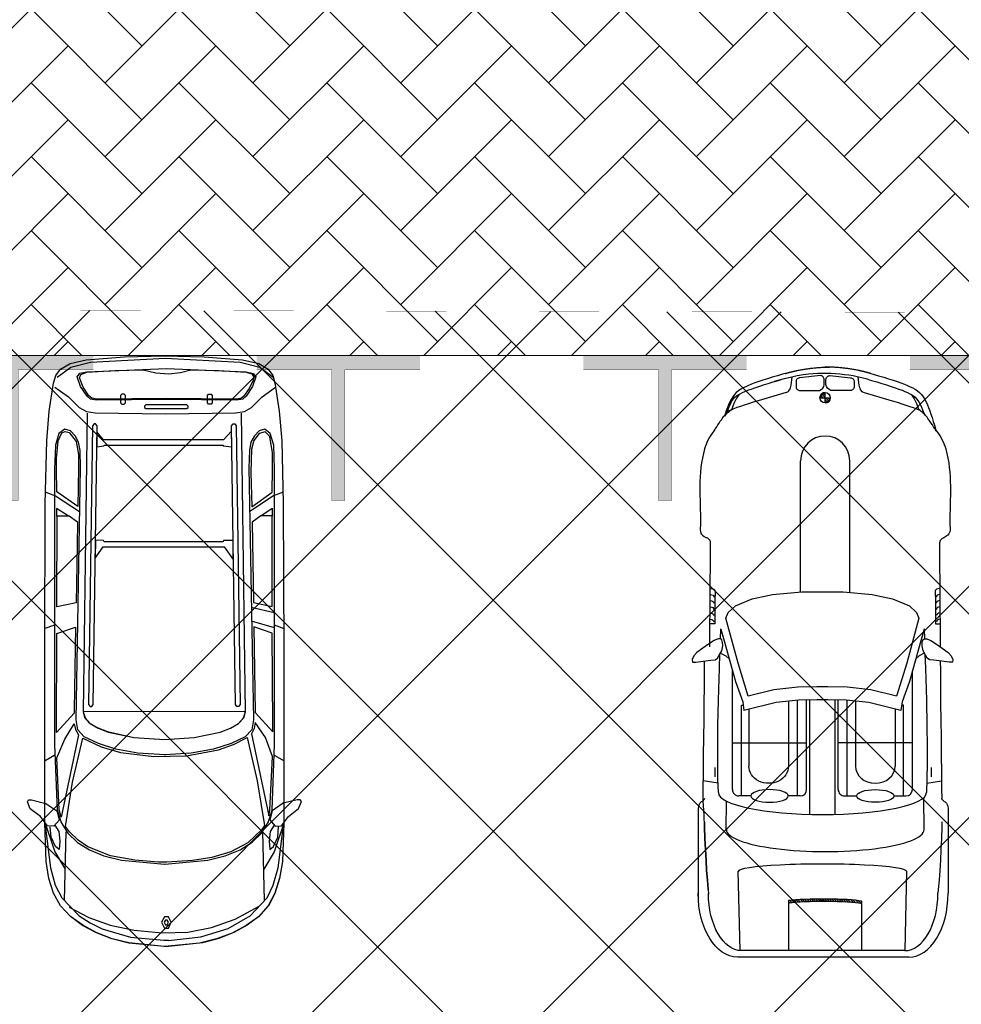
# Model space of a CAD drawing. Header units: millimetres. Extents: x 747415 to 1601423, y -236173 to 551995.
# Tile 224 of 256: x 975720 to 982927, y 138331 to 145864. Entities that reach past the tile are written whole.
import ezdxf

# ---------------------------------------------------------------- set-up
doc = ezdxf.new("R2010")
doc.units = ezdxf.units.MM
doc.header["$LTSCALE"] = 100
doc.header["$MEASUREMENT"] = 0
doc.linetypes.add('DASHED2', pattern=[9.525, 6.35, -3.175])
doc.layers.get('0').update_dxf_attribs({"linetype": 'CONTINUOUS', "lineweight": 0})
for name, color, linetype in [('T--A9041_VERHARDING_Parkeren', 9, 'CONTINUOUS'), ('T--L9041_VERHARDING_Wegen', 7, 'CONTINUOUS'), ('T--L9082_INRICHTING_SPECIFIEK_Auto', 8, 'CONTINUOUS')]:
    doc.layers.add(name, color=color, linetype=linetype)
for name, color, linetype, lineweight in [('T--A9041_VERHARDING_Wegen', 21, 'CONTINUOUS', 0), ('T--A9042_BEPLANTING', 90, 'CONTINUOUS', 0), ('T--L9067_BEHEERVOORZIENING_Belijning', 7, 'DASHED2', 0)]:
    doc.layers.add(name, color=color, linetype=linetype, lineweight=lineweight)
doc.layers.add('T--A9072_BELIJNING', color=7, linetype='CONTINUOUS', lineweight=0, true_color=0xffffff)

# ---------------------------------------------------------------- blocks, each defined once
blk = doc.blocks.new('*X133')
at = {"color": 0}
for p, q in [((61393.2, 31730.1), (61414.7, 31751.6)), ((61395.5, 31750), (61417.7, 31772.2)), ((61398.4, 31770.6), (61403.9, 31776.1)), ((61387.5, 31653.6), (61407.7, 31673.8)), ((61388.6, 31672.4), (61409, 31692.8)), ((61389.9, 31691.4), (61410.5, 31712.1)), ((61391.4, 31710.6), (61412.4, 31731.6)), ((61384, 31561.8), (61403.6, 31581.3)), ((61384.5, 31580), (61404.1, 31599.6)), ((61385.1, 31598.2), (61404.8, 31617.9)), ((61385.7, 31616.5), (61405.6, 31636.4)), ((61386.5, 31635), (61406.6, 31655.1)), ((61383.2, 31508), (61402.5, 31527.2)), ((61383.2, 31490.2), (61402.3, 31509.3)), ((61383.4, 31525.8), (61402.7, 31545.1)), ((61383.7, 31543.8), (61403.1, 31563.2)), ((61383.1, 31472.5), (61402.2, 31491.6)), ((61383.2, 31454.9), (61402.2, 31473.9)), ((61383.4, 31437.4), (61402.2, 31456.3)), ((61383.6, 31420), (61402.4, 31438.7)), ((61384, 31402.6), (61402.6, 31421.3)), ((61384.4, 31385.4), (61402.9, 31403.9)), ((61384.9, 31368.2), (61403.3, 31386.7)), ((61385.5, 31351.1), (61403.8, 31369.5)), ((61386.1, 31334.1), (61404.4, 31352.4)), ((61386.9, 31317.2), (61405.1, 31335.4)), ((61387.8, 31300.5), (61405.9, 31318.5)), ((61388.9, 31283.8), (61406.8, 31301.7)), ((61390, 31267.3), (61407.8, 31285.1)), ((61391.4, 31250.9), (61409, 31268.5)), ((61392.9, 31234.8), (61410.3, 31252.2)), ((61394.6, 31218.8), (61411.8, 31236)), ((61402.5, 31209), (61413.5, 31220))]:
    blk.add_line(p, q, dxfattribs=at)
blk = doc.blocks.new('*X134')
at = {"color": 0}
for p, q in [((58020.1, 31490.3), (58022.3, 31492.6)), ((58023.2, 31478), (58037.7, 31492.6)), ((58029.3, 31468.8), (58053.1, 31492.6)), ((58037.9, 31462), (58055.1, 31479.2)), ((58055.1, 31525.3), (58057.3, 31527.5)), ((58055.1, 31509.9), (58069.6, 31524.4)), ((58055.1, 31494.5), (58078.8, 31518.3)), ((58068.5, 31492.6), (58085.6, 31509.7)), ((58083.8, 31492.6), (58089.6, 31498.3)), ((58049.3, 31458), (58055.1, 31463.8))]:
    blk.add_line(p, q, dxfattribs=at)
blk = doc.blocks.new('auto108')
for p, q in [((3189.1, 2033.5), (3316.2, 2034.6)), ((3316.2, 2034.6), (3389.2, 2035.4)), ((3470.9, 2084.5), (4114.4, 2084.5)), ((3567.1, 2037.4), (3607.1, 2036.5)), ((3607.1, 2036.5), (3695.6, 2033.5)), ((1429.3, 2018.4), (1445.7, 2018.7)), ((1451.7, 2018.6), (1493.7, 2019.3)), ((1493.7, 2019.3), (1849.6, 2020.6)), ((1804.5, 1985.7), (1883.8, 1986.8)), ((1849.6, 2020.6), (1953.7, 2021.7)), ((1883.8, 1986.8), (1987.9, 1987.8)), ((1953.7, 2021.7), (2061.6, 2022.6)), ((1987.9, 1987.8), (2052.3, 1988.4)), ((2052.3, 1988.4), (2052.3, 2022.5)), ((2061.6, 2022.6), (2173.3, 2023.4)), ((2173.3, 2023.4), (2229.7, 2023.8)), ((2338, 2024.5), (2408.2, 2025)), ((2408.2, 2025), (2531.6, 2026)), ((2531.6, 2026), (2659.2, 2027.2)), ((2659.2, 2027.2), (2790.6, 2028.7)), ((2790.6, 2028.7), (2924.1, 2030.4)), ((2924.1, 2030.4), (3057.7, 2032)), ((3057.7, 2032), (3189.1, 2033.5)), ((3695.6, 2033.5), (3780.5, 2029.8)), ((3780.5, 2029.8), (3862.4, 2025.5)), ((3862.4, 2025.5), (3940.9, 2020.5)), ((3940.9, 2020.5), (4015.3, 2015.2)), ((4015.3, 2015.2), (4084.8, 2009.5)), ((4084.8, 2009.5), (4114.4, 2006.7)), ((396.5, 1880.6), (417.2, 1889)), ((417.2, 1889), (447, 1899.9)), ((2286.7, 1907.5), (2392.5, 1911.2)), ((2392.5, 1911.2), (2636.3, 1918.2)), ((2636.3, 1918.2), (2833.2, 1922.3)), ((2833.2, 1922.3), (2992.9, 1923.9)), ((2992.9, 1923.9), (3125.2, 1923.6)), ((3125.2, 1923.6), (3239.8, 1921.8)), ((3239.8, 1921.8), (3344.7, 1919)), ((3628.5, 1900.1), (3383.2, 1897.9)), ((301.2, 1806.9), (310.3, 1820.4)), ((310.3, 1820.4), (320.5, 1832.5)), ((320.5, 1832.5), (332.1, 1843.4)), ((332.1, 1843.4), (345.4, 1853.5)), ((345.4, 1853.5), (360.6, 1863)), ((360.6, 1863), (377.6, 1872)), ((377.6, 1872), (396.5, 1880.6)), ((390.1, 1791.2), (399.6, 1817.8)), ((399.6, 1817.8), (408.5, 1841.4)), ((408.5, 1841.4), (416.7, 1862)), ((3320.8, 1811), (2412.2, 1811)), ((2965.1, 1811), (2965.1, 1243.3)), ((266.7, 1731.9), (275.8, 1754.4)), ((275.8, 1754.4), (284.3, 1774.3)), ((284.3, 1774.3), (292.6, 1791.6)), ((292.6, 1791.6), (301.2, 1806.9)), ((369.5, 1729.3), (380.1, 1761.7)), ((380.1, 1761.7), (390.1, 1791.2)), ((3370, 1742), (2674.9, 1742)), ((2674.9, 1742), (2674.9, 1728.8)), ((3370, 1669.9), (3370, 1761.7)), ((4553.8, 1752.3), (4553.8, 504)), ((4603, 1784.2), (4603, 472.1)), ((236.6, 1647.5), (247.1, 1678.4)), ((247.1, 1678.4), (257.2, 1706.5)), ((257.2, 1706.5), (266.7, 1731.9)), ((347.3, 1655.9), (358.6, 1694)), ((358.6, 1694), (369.5, 1729.3)), ((2705, 1679), (3142.4, 1679)), ((214.4, 1577.3), (225.6, 1613.7)), ((225.6, 1613.7), (236.6, 1647.5)), ((284.1, 1441.8), (347.3, 1655.9)), ((191.3, 1498.2), (202.8, 1538.3)), ((202.8, 1538.3), (214.4, 1577.3)), ((185.9, 1479.2), (191.3, 1498.2)), ((2644.6, 1375.3), (3142.4, 1375.3)), ((3370, 1292.5), (3370, 1384.4)), ((4174.9, 1422.6), (4193.6, 1422.6)), ((4193.6, 1422.6), (4553.8, 1422.6)), ((1814.2, 1331.9), (805.3, 1331.9)), ((3370, 1312.2), (2637.7, 1312.2)), ((3511.7, 1219.1), (2635.4, 1219.1)), ((3320.8, 1243.3), (2635.8, 1243.3)), ((324, 1143.3), (284.4, 1143.3)), ((324, 1143.3), (324, 1182.9)), ((363.7, 1143.3), (324, 1143.3)), ((324, 1103.6), (324, 1143.3)), ((3511.7, 1025.9), (2635.4, 1025.9)), ((3320.8, 1001.7), (2635.8, 1001.7)), ((2965.1, 434), (2965.1, 1001.7)), ((1810.4, 954.6), (805.3, 954.6)), ((3370, 932.8), (2637.7, 932.8)), ((3370, 952.5), (3370, 860.6)), ((138.5, 837.3), (143.9, 818.1)), ((284.1, 844.8), (347.3, 630.6)), ((2644.6, 862.9), (3142.4, 862.9)), ((4171.4, 863.9), (4190.2, 863.9)), ((4190.2, 863.9), (4553.8, 863.9)), ((143.9, 818.1), (155.5, 777.7)), ((155.5, 777.7), (167.2, 738.2)), ((191.3, 786.2), (186.9, 801.9)), ((202.8, 746.1), (191.3, 786.2)), ((167.2, 738.2), (178.7, 701.1)), ((178.7, 701.1), (189.8, 666.8)), ((214.4, 707.1), (202.8, 746.1)), ((225.6, 670.6), (214.4, 707.1)), ((189.8, 666.8), (200.6, 635.2)), ((200.6, 635.2), (210.9, 606.3)), ((210.9, 606.3), (220.8, 580)), ((236.6, 636.9), (225.6, 670.6)), ((247.1, 606), (236.6, 636.9)), ((257.2, 577.9), (247.1, 606)), ((347.3, 630.6), (358.6, 592.6)), ((220.8, 580), (230.3, 556.5)), ((230.3, 556.5), (239.4, 535.1)), ((239.4, 535.1), (248.9, 515.4)), ((266.7, 552.5), (257.2, 577.9)), ((275.8, 529.9), (266.7, 552.5)), ((284.3, 510.1), (275.8, 529.9)), ((358.6, 592.6), (369.5, 557.3)), ((369.5, 557.3), (380.1, 524.8)), ((2705, 559.2), (3142.4, 559.2)), ((3370, 575.1), (3370, 483.3)), ((248.9, 515.4), (259.2, 496.9)), ((259.2, 496.9), (271, 479.5)), ((271, 479.5), (284.7, 463.4)), ((292.6, 492.7), (284.3, 510.1)), ((284.7, 463.4), (300.2, 448.7)), ((301.2, 477.4), (292.6, 492.7)), ((310.3, 464), (301.2, 477.4)), ((320.5, 451.9), (310.3, 464)), ((380.1, 524.8), (390.1, 495.3)), ((380.1, 524.8), (390.1, 495.3)), ((390.1, 495.3), (399.6, 468.7)), ((390.1, 495.3), (399.6, 468.7)), ((399.6, 468.7), (408.5, 445.1)), ((399.6, 468.7), (408.5, 445.1)), ((2674.9, 503), (2674.9, 516.2)), ((3370, 503), (2674.9, 503)), ((300.2, 448.7), (317.4, 435.7)), ((317.4, 435.7), (336, 424)), ((332.1, 441), (320.5, 451.9)), ((345.4, 430.8), (332.1, 441)), ((336, 424), (355.8, 413.6)), ((360.6, 421.4), (345.4, 430.8)), ((355.8, 413.6), (376.9, 403.9)), ((360.6, 423.5), (377.6, 414.5)), ((377.6, 412.4), (360.6, 421.4)), ((376.9, 403.9), (399.3, 394.8)), ((377.6, 414.5), (396.5, 405.9)), ((396.5, 403.7), (377.6, 412.4)), ((395.7, 403.7), (416.4, 395.3)), ((396.5, 405.9), (417.2, 397.5)), ((417.2, 395.3), (396.5, 403.7)), ((399.3, 394.8), (423.2, 386)), ((408.5, 445.1), (416.7, 424.6)), ((408.5, 445.1), (416.7, 424.6)), ((416.7, 424.6), (424, 407.7)), ((417.2, 397.5), (447, 386.6)), ((439.7, 387), (417.2, 395.3)), ((423.2, 386), (448.7, 377.2)), ((424, 407.7), (430.1, 395)), ((429.3, 392.8), (430.9, 390)), ((430.1, 395), (431.7, 392.1)), ((464.2, 378.6), (439.7, 387)), ((448.7, 377.2), (460, 373.6)), ((3320.8, 434), (2412.2, 434)), ((3628.5, 386.4), (3410, 388.3)), ((2392.5, 333.8), (2286.7, 337.5)), ((2636.3, 326.8), (2392.5, 333.8)), ((2833.2, 322.7), (2636.3, 326.8)), ((2992.9, 321.1), (2833.2, 322.7)), ((3125.2, 321.4), (2992.9, 321.1)), ((3239.8, 323.2), (3125.2, 321.4)), ((3344.7, 326), (3239.8, 323.2)), ((1493.7, 265), (1423.1, 266.2)), ((1849.6, 263.7), (1493.7, 265)), ((1804.5, 300.8), (1883.8, 299.8)), ((1953.7, 262.6), (1849.6, 263.7)), ((1883.8, 299.8), (1987.9, 298.7)), ((2061.6, 261.8), (1953.7, 262.6)), ((1987.9, 298.7), (2052.3, 298.2)), ((2052.3, 298.2), (2052.3, 264)), ((2173.3, 261), (2061.6, 261.8)), ((2229.7, 260.6), (2173.3, 261)), ((3780.5, 227.2), (3695.6, 223.5)), ((3695.6, 223.6), (3780.5, 227.2)), ((3862.4, 231.6), (3780.5, 227.2)), ((3780.5, 227.2), (3862.4, 231.6)), ((3940.9, 236.5), (3862.4, 231.6)), ((3862.4, 231.6), (3940.9, 236.5)), ((4015.3, 241.9), (3940.9, 236.5)), ((3940.9, 236.5), (4015.3, 241.9)), ((4015.3, 241.9), (4121.4, 250.8)), ((4084.8, 247.6), (4015.3, 241.9)), ((2408.2, 220), (2338, 220.5)), ((2531.6, 219), (2408.2, 220)), ((2659.2, 217.8), (2531.6, 219)), ((2790.6, 216.3), (2659.2, 217.8)), ((2924.1, 214.6), (2790.6, 216.3)), ((3057.7, 213), (2924.1, 214.6)), ((3189.1, 211.5), (3057.7, 213)), ((3316.2, 210.4), (3189.1, 211.5)), ((3342.8, 210.3), (3316.2, 210.4)), ((3411.2, 210.8), (3342.8, 210.3)), ((3514, 218.3), (3411.2, 210.8)), ((3470.9, 172.6), (4149.6, 172.6)), ((3607.1, 220.6), (3514, 218.3)), ((3567.1, 219.7), (3607.1, 220.6)), ((3607.1, 220.6), (3695.6, 223.6)), ((3695.6, 223.5), (3607.1, 220.6))]:
    blk.add_line(p, q)
for points in [[(2175.4, 1891.7), (2168.1, 1903.5), (2169, 1920.9), (2180.9, 1951.8), (2209.1, 1994.7), (2240.1, 2038.4), (2272.9, 2084), (2297.6, 2107.7), (2325.8, 2119.5), (2345.9, 2117.7), (2347.7, 2092.2), (2339.5, 2035.7), (2331.3, 1975.5), (2328.6, 1942.7), (2315.8, 1924.5), (2293.9, 1911.7), (2261.1, 1892.6), (2221, 1885.3), (2195.5, 1886.2)], [(1809.6, 1122.5), (1809.6, 1280.5), (1829.7, 1504.1), (1862.3, 1659.9), (1915.1, 1788.1), (1967.9, 1843.3), (2010.6, 1860.9), (2355, 1768), (2606.3, 1690.1), (2558.6, 1494.1), (2538.4, 1310.6), (2535.9, 1164.9), (2535.9, 1122.5), (2535.9, 1080.1), (2538.4, 934.4), (2558.6, 750.9), (2606.3, 554.9), (2355, 477), (2010.6, 384.1), (1967.9, 401.7), (1915.1, 456.9), (1862.3, 585.1), (1829.7, 740.9), (1809.6, 964.5)], [(2175.4, 353.3), (2168.1, 341.5), (2169, 324.1), (2180.9, 293.2), (2209.1, 250.3), (2240.1, 206.6), (2272.9, 161), (2297.6, 137.3), (2325.8, 125.5), (2345.9, 127.3), (2347.7, 152.8), (2339.5, 209.3), (2331.3, 269.5), (2328.6, 302.3), (2315.8, 320.5), (2293.9, 333.3), (2261.1, 352.4), (2221, 359.7), (2195.5, 358.8)]]:
    blk.add_lwpolyline(points, close=True)
for points in [[(3271.7, 1921), (3254.8, 2034.1)], [(138.5, 1492.5), (143.9, 1511.6), (155.5, 1552.1), (167.2, 1591.5), (178.7, 1628.6), (189.8, 1663), (200.6, 1694.6), (210.9, 1723.5), (220.8, 1749.7), (230.3, 1773.3), (239.4, 1794.6), (248.9, 1814.3), (259.2, 1832.8), (271, 1850.2), (284.7, 1866.4), (300.2, 1881), (317.4, 1894.1), (336, 1905.7), (355.8, 1916.2), (376.9, 1925.9), (399.3, 1935), (423.2, 1943.8), (448.7, 1952.5), (475.9, 1961.2), (504.9, 1969.8), (533.2, 1980.6), (571.5, 1990.3)], [(2092.2, 1900.8), (2168.2, 1903.4)], [(2093.3, 1900.8), (2184.5, 1874.5), (2495.7, 1787.7), (2650.5, 1732.4), (2715.7, 1722.9)], [(2276.8, 1901.8), (2299.4, 1862.5), (2321.9, 1836.2)], [(296.2, 1798), (302.6, 1804), (315.9, 1814.2), (331.1, 1823.6), (348.1, 1832.6), (366.9, 1841.3), (387.6, 1849.7), (410.2, 1858), (416, 1860)], [(3946.3, 1767.2), (4553.8, 1752.3)], [(2715.7, 1722.9), (2655.8, 1477), (2636.9, 1304.4), (2634.4, 1164), (2634.4, 1122.5), (2634.4, 1081), (2636.9, 940.6), (2655.8, 768), (2715.7, 522.1)], [(296.2, 488.5), (302.6, 482.5), (315.9, 472.4), (331.1, 462.9), (348.1, 453.9), (366.9, 445.3), (387.6, 436.8), (410.2, 428.5), (416, 426.5)], [(2093.3, 344.2), (2184.5, 370.5), (2495.7, 457.3), (2650.5, 512.6), (2715.7, 522.1)], [(4553.8, 492.7), (3945.7, 477.8)], [(2276.8, 343.2), (2299.4, 382.5), (2321.9, 408.8)], [(2168.2, 341.6), (2092.2, 344.2)], [(3271.7, 324), (3254.8, 210.9)]]:
    blk.add_lwpolyline(points)
for points in [[(3412.5, 2054.9, -0.003452), (3412.5, 2055.4)], [(3412.5, 202.1, 0.003452), (3412.5, 201.7)]]:
    blk.add_lwpolyline(points, format="xyb")
for points in [[(154.5, 1179.3), (170.9, 1336.7, -0.414214), (200.5, 1366.3), (238.2, 1366.3, -0.414214), (267.8, 1336.7), (267.8, 1187.5, -0.291039), (221.8, 1149.8), (184.1, 1149.8, -0.414214)], [(154.5, 1107.2), (170.9, 949.8, 0.414214), (200.5, 920.3), (238.2, 920.3, 0.414214), (267.8, 949.8), (267.8, 1099, 0.291039), (221.8, 1136.8), (184.1, 1136.8, 0.414214)]]:
    blk.add_lwpolyline(points, format="xyb", close=True)
blk.add_circle((324, 1143.3), 39.7)
for centre, radius, start, end in [((1440, 2064.2), 47.1, 195.29137, 284.34157), ((3320.8, 1761.7), 49.3, 360, 90), ((236.9, 1455.7), 49.3, 283.79473, 343.56069), ((805.3, 1143.3), 188.6, 90, 270), ((3320.8, 1292.5), 49.3, 270, 360), ((324, 1143.3), 39.7, 180, 270), ((324, 1143.3), 39.7, 0, 90), ((3320.8, 952.5), 49.3, 0, 90), ((236.9, 830.8), 49.3, 16.43931, 76.20527), ((3320.8, 483.3), 49.3, 270, 0), ((1440, 222.3), 47.1, 111.07708, 164.70863)]:
    blk.add_arc(centre, radius, start, end)
for centre, major_axis, ratio, start_param, end_param in [((4114.4, 1784.2), (488.7, 0), 0.61456, 0, 1.570796), ((1804.5, 2020), (0, -34.3), 0.624902, -1.56257, 0), ((1848.7, 2028.2), (0, -34.3), 0.624902, -1.340746, 0), ((1896, 2028.2), (0, -34.3), 0.624902, -1.357157, 0), ((1943.2, 2028.7), (0, -34.3), 0.624902, -1.355316, 0), ((1990.5, 2029.2), (0, -34.3), 0.624902, -1.354332, 0), ((2037.7, 2029.8), (0, -34.3), 0.624902, -1.349543, 0), ((4114.4, 1752.3), (439.4, 0), 0.579085, 0, 1.570796), ((3344.7, 1122.5), (0, 796.5), 0.211204, 3.141593, 6.283185), ((3627.9, 1143.7), (0.6, 756.5), 0.222398, -3.141593, 0), ((3947.7, 1122.5), (-0.3, -645), 0.087484, -3.141593, 0), ((3142.4, 1527.1), (0, 151.8), 0.864333, 3.141593, 6.283185), ((4187.1, 1132.9), (-0.2, -322.5), 0.087484, -2.68647, -0.584659), ((4205.9, 1132.9), (-0.2, -322.5), 0.087484, -2.68647, -0.584659)]:
    blk.add_ellipse(centre, major_axis=major_axis, ratio=ratio, start_param=start_param, end_param=end_param)
blk.add_ellipse((3370, 1527.1), major_axis=(0, 142.8), ratio=0.338725)
at = {"extrusion": (0, 0, -1)}
for centre, major_axis, ratio, start_param, end_param in [((3142.4, 711.1), (0, -151.8), 0.864333, -3.141593, 0), ((4114.4, 504), (439.4, 0), 0.579085, 0, 1.570796), ((4114.4, 472.1), (488.7, 0), 0.61456, 0, 1.570796), ((1804.5, 266.5), (0, 34.3), 0.624902, -1.56257, 0), ((1848.7, 258.3), (0, 34.3), 0.624902, -1.340746, 0), ((1896, 258.3), (0, 34.3), 0.624902, -1.357157, 0), ((1943.2, 257.8), (0, 34.3), 0.624902, -1.355316, 0), ((1990.5, 257.3), (0, 34.3), 0.624902, -1.354332, 0), ((2037.7, 256.8), (0, 34.3), 0.624902, -1.349543, 0)]:
    blk.add_ellipse(centre, major_axis=major_axis, ratio=ratio, start_param=start_param, end_param=end_param, dxfattribs=at)
blk.add_ellipse((3370, 717.9), major_axis=(0, -142.8), ratio=0.338725, dxfattribs=at)
for points, knots in [([(571.5, 1990.3), (626.5, 2035.2), (853.2, 2125.4), (1098.7, 2097.3), (1285.5, 2097.3)], [72.513385, 72.513385, 72.513385, 72.513385, 210.766252, 779.411217, 779.411217, 779.411217, 779.411217]), ([(1285.5, 2097.3), (1306.7, 2097.3), (1357.8, 2107), (1384.8, 2074.9), (1394.6, 2051.8)], [0, 0, 0, 0, 64.592582, 138.656509, 138.656509, 138.656509, 138.656509]), ([(163.6, 1389.6), (145.5, 1302.1), (129.4, 1121.4), (145.8, 940.6), (200.7, 754.1)], [93.721229, 93.721229, 93.721229, 93.721229, 365.303664, 640.430937, 640.430937, 640.430937, 640.430937]), ([(571.5, 296.2), (626.5, 251.3), (853.2, 161.2), (1098.7, 189.2), (1285.5, 189.2)], [72.513385, 72.513385, 72.513385, 72.513385, 210.766252, 779.411217, 779.411217, 779.411217, 779.411217]), ([(1285.5, 189.2), (1306.7, 189.2), (1357.8, 179.5), (1384.8, 211.6), (1394.6, 234.7)], [0, 0, 0, 0, 64.592582, 138.656509, 138.656509, 138.656509, 138.656509])]:
    blk.add_open_spline(points, degree=3, knots=knots)
for points, start_tangent, end_tangent in [([(3412.5, 2054.9), (3401.2, 2042.4), (3387.2, 2035.2)], (-0.157438, -0.987529), (-0.999933, -0.011552)), ([(3412.5, 2055.3), (3430.5, 2075.7), (3476.6, 2084.5)], (0.361709, 0.932291), (1, 0)), ([(571.5, 1990.3), (503.6, 1945.7), (440.3, 1892.7), (416.7, 1862), (411.4, 1850)], (0.873356, 0.487083, -0.000015), (-0.33173, -0.943374)), ([(571.5, 296.2), (503.6, 340.8), (440.3, 393.8), (416.7, 424.6), (411.4, 436.5)], (0.873356, -0.487083, -0.000015), (-0.33173, 0.943374)), ([(3412.5, 202.1), (3401.2, 214.6), (3387.2, 221.9)], (-0.157438, 0.987529), (-0.999933, 0.011552)), ([(3412.5, 201.7), (3430.5, 181.4), (3476.6, 172.5)], (0.361709, -0.932291), (1, 0))]:
    blk.add_spline(points, degree=3, dxfattribs=dict(start_tangent=start_tangent, end_tangent=end_tangent))
for points, weights in [([(138.7, 1493.1), (125.2, 1447.5), (115.3, 1399.5)], [1, 0.99968296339, 1]), ([(115.3, 1399.5), (90.2, 1277.8), (88.4, 1143.3)], [1, 0.996922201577, 0.999560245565]), ([(115.3, 930.2), (90.2, 1051.9), (88.4, 1186.5)], [1, 0.996922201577, 0.999560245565]), ([(138.7, 836.6), (125.2, 882.3), (115.3, 930.2)], [1, 0.99968296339, 1])]:
    blk.add_rational_spline(points, weights, degree=2)
for points in [[(185.9, 1479.2), (177.2, 1449.6), (169.8, 1419.8), (163.6, 1389.6)], [(248.6, 1407.9), (222.5, 1401.5), (194.2, 1397.8), (164.9, 1395.8)], [(248.6, 878.7), (222.5, 885.1), (194.2, 888.7), (164.9, 890.7)]]:
    blk.add_open_spline(points, degree=3)
for points in [[(3151.4, 1961.6), (3151.4, 1950.3), (3226.6, 1961.6), (3226.6, 1950.3)], [(3151.4, 294.1), (3151.4, 305.4), (3226.6, 294.1), (3226.6, 305.4)]]:
    blk.add_solid(points)
for name, p, xscale, yscale, zscale in [('*X133', (-56312, -29881.3), 0.9851387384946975, 0.9851387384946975, 0.9851387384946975), ('*X134', (-65414.2, -34517.1), 1.132343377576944, 1.132343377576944, 1.132343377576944)]:
    blk.add_blockref(name, p, dxfattribs=dict(xscale=xscale, yscale=yscale, zscale=zscale))
blk = doc.blocks.new('auto111')
at = {"linetype": 'Continuous'}
for points in [[(3684.6, 1816.8), (3755.7, 1799), (3801.5, 1839.7), (3798.9, 1888), (3727.8, 1941.3), (3669.3, 2020.1), (3616, 2040.4), (3600.7, 2032.8), (3600.7, 2009.9), (3628.7, 1900.7), (3684.6, 1816.8)], [(4314.7, 1842.2), (4202.9, 1877.8), (4073.3, 1898.1), (3776, 1908.3), (2462.3, 1908.3), (1334.1, 1905.8), (853.9, 1893.1), (627.7, 1875.3), (414.3, 1842.2), (355.9, 1824.4), (305, 1788.9), (261.8, 1715.2), (233.9, 1593.2), (211, 1298.5), (203.4, 993.5), (211, 688.6), (233.9, 396.4), (261.8, 271.9), (305, 200.8), (355.9, 162.6), (411.8, 147.4), (627.7, 114.4), (853.9, 94), (1334.1, 83.9), (2462.3, 78.8), (3776, 78.8), (4073.3, 88.9), (4200.4, 111.8), (4314.7, 147.4), (4411.3, 200.8), (4495.1, 274.4), (4563.8, 368.5), (4622.2, 475.2), (4665.4, 594.6), (4698.4, 724.2), (4723.8, 993.5), (4698.4, 1265.4), (4665.4, 1395), (4619.7, 1514.4), (4563.8, 1621.2), (4492.6, 1712.6), (4411.3, 1788.9), (4314.7, 1842.2)], [(1247.7, 1900.7), (1275.7, 1827), (1395.1, 1644)], [(2264.1, 1834.6), (2289.6, 1908.3)], [(3260.2, 1832.1), (3303.4, 1905.8)], [(4678.1, 963.1), (4650.1, 714), (4586.6, 505.7), (4487.5, 338), (4350.3, 208.4), (4253.7, 160.1), (4121.6, 122), (3776, 78.8), (4073.3, 88.9), (4202.9, 111.8), (4317.3, 147.4), (4411.3, 198.2), (4492.6, 271.9), (4561.2, 360.8), (4617.1, 462.5), (4662.8, 576.8), (4695.9, 701.3), (4723.8, 963.1), (4723.8, 963.1), (4723.8, 965.6), (4723.8, 973.2), (4723.8, 975.8), (4723.8, 996.1), (4695.9, 1265.4), (4665.4, 1392.5), (4619.7, 1511.9), (4561.2, 1618.6), (4492.6, 1712.6), (4411.3, 1788.9), (4314.7, 1842.2), (4202.9, 1877.8), (4073.3, 1898.1), (3776, 1908.3), (4121.6, 1865.1), (4253.7, 1829.5), (4350.3, 1778.7), (4487.5, 1646.6), (4543.4, 1562.7), (4589.2, 1468.7), (4652.7, 1252.7), (4675.6, 998.6), (4675.6, 963.1), (4678.1, 963.1)], [(3778.6, 1905.8), (3999.6, 1832.1), (4131.8, 1753.3)], [(368.6, 1814.3), (289.8, 1710.1), (251.7, 1560.2), (221.2, 988.5), (251.7, 414.2), (289.8, 264.3), (368.6, 160.1)], [(444.8, 1832.1), (518.5, 1727.9), (599.8, 1646.6), (630.3, 1590.7), (640.4, 1524.6), (648.1, 985.9), (640.4, 449.8), (630.3, 381.2), (599.8, 327.8), (518.5, 246.5), (444.8, 142.3)], [(2988.3, 1669.4), (1062.3, 1636.4), (927.6, 1639), (864.1, 1651.7), (815.8, 1677.1), (777.7, 1712.6), (765, 1755.8), (798, 1801.6), (886.9, 1827), (1072.4, 1834.6), (2523.3, 1834.6), (3178.9, 1834.6), (3679.5, 1814.3), (3773.5, 1783.8), (3857.4, 1733), (3928.5, 1659.3), (3984.4, 1567.8), (4030.1, 1456), (4063.2, 1321.3), (4093.7, 993.5), (4093.7, 991), (4093.7, 991), (4063.2, 660.7), (4030.1, 528.5), (3984.4, 414.2), (3926, 322.7), (3857.4, 251.6), (3773.5, 200.8), (3679.5, 167.7), (3178.9, 149.9), (2523.3, 149.9), (1072.4, 149.9), (886.9, 155), (798, 183), (765, 226.2), (777.7, 269.4), (815.8, 304.9), (864.1, 332.9), (927.6, 343), (1062.3, 348.1), (2988.3, 312.6), (3064.6, 325.3), (3117.9, 376.1), (3171.3, 482.8), (3214.5, 617.5), (3245, 787.7), (3257.7, 991), (3260.2, 991), (3257.7, 991), (3245, 1196.8), (3214.5, 1364.5), (3171.3, 1499.2), (3117.9, 1608.5), (3064.6, 1656.7), (2988.3, 1669.4)], [(1357, 1656.7), (1245.2, 1816.8), (1072.4, 1819.4), (988.6, 1819.4), (853.9, 1806.7), (792.9, 1778.7), (782.7, 1753.3), (790.4, 1722.8), (859, 1669.4), (958.1, 1651.7), (1062.3, 1651.7), (1357, 1656.7)], [(1428.2, 1730.4), (1372.3, 1819.4), (1430.7, 1819.4)], [(2093.9, 1669.4), (2124.4, 1816.8), (1428.2, 1814.3), (1428.2, 1722.8), (1473.9, 1659.3), (1651.8, 1661.8), (2093.9, 1669.4)], [(2937.5, 1684.7), (3084.9, 1819.4), (2327.7, 1816.8), (2279.4, 1674.5), (2912.1, 1684.7), (2937.5, 1684.7)], [(3102.7, 1651.7), (3732.8, 1783.8), (3676.9, 1799), (3280.5, 1816.8), (3138.2, 1755.8), (3018.8, 1684.7), (3062, 1674.5), (3102.7, 1651.7)], [(3793.8, 1832.1), (3844.6, 1801.6), (3918.3, 1794), (3981.9, 1799), (3959, 1827), (3887.8, 1860), (3806.5, 1867.6)], [(3804, 1750.8), (3466, 1697.4), (3128.1, 1618.6), (3196.7, 1478.9), (3239.9, 1329), (3270.4, 1074.9), (3265.3, 823.3), (3219.6, 579.4), (3178.9, 465), (3123, 360.8), (3455.9, 284.6), (3796.4, 228.7), (3829.4, 249), (3931, 355.8), (3999.6, 485.3), (4042.8, 630.2), (4065.7, 777.6), (4078.4, 975.8), (4078.4, 996.1), (4078.4, 1039.3), (4063.2, 1219.7), (4030.1, 1405.2), (3961.5, 1580.5), (3910.7, 1654.2), (3847.2, 1720.3), (3804, 1750.8)], [(4370.6, 1758.4), (3847.2, 1745.7)], [(325.4, 1588.1), (300, 978.3), (325.4, 368.5), (340.6, 315.1), (366, 294.8), (439.7, 320.2), (513.4, 368.5), (536.3, 393.9), (543.9, 442.1), (538.8, 978.3), (543.9, 1514.4), (536.3, 1560.2), (513.4, 1585.6), (439.7, 1636.4), (366, 1661.8), (338.1, 1641.5), (325.4, 1588.1)], [(4421.5, 1722.8), (4500.2, 1572.9), (4561.2, 1407.7), (4599.3, 1224.8), (4619.7, 1011.3), (4614.6, 813.1), (4579, 632.7), (4512.9, 452.3), (4413.8, 269.4)], [(343.1, 325.3), (368.6, 310), (391.4, 315.1), (455, 345.6), (515.9, 388.8), (531.2, 409.1), (536.3, 444.7), (531.2, 978.3), (536.3, 1511.9), (528.6, 1550), (510.9, 1572.9), (444.8, 1616.1), (373.6, 1644), (348.2, 1633.9), (330.4, 1588.1), (317.7, 1372.2), (310.1, 1156.2), (335.5, 1059.6), (343.1, 960.5), (333, 871.6), (310.1, 790.3), (317.7, 579.4), (330.4, 368.5), (343.1, 325.3)], [(643, 1585.6), (2927.3, 1616.1), (2973.1, 1600.8), (3016.3, 1562.7), (3051.9, 1501.7), (3082.3, 1423), (3125.5, 1224.8), (3140.8, 993.5), (3125.5, 764.9), (3082.3, 566.7), (3051.9, 487.9), (3016.3, 426.9), (2973.1, 388.8), (2927.3, 373.5), (643, 404)], [(2924.8, 373.5), (2927.3, 1616.1), (2970.5, 1605.9), (3011.2, 1570.3), (3046.8, 1509.4), (3077.3, 1428.1), (3123, 1227.3), (3140.8, 993.5), (3125.5, 764.9), (3082.3, 566.7), (3051.9, 487.9), (3016.3, 426.9), (2973.1, 386.2), (2924.8, 373.5)], [(739.5, 1544.9), (2871.4, 1575.4), (2886.7, 1562.7), (2886.7, 1550), (2871.4, 1539.9), (739.5, 1509.4), (724.3, 1522.1), (724.3, 1532.2), (739.5, 1544.9)], [(785.3, 1511.9), (899.6, 1511.9), (892, 1456), (886.9, 1453.5), (886.9, 543.8), (892, 543.8), (899.6, 477.7), (780.2, 480.3), (843.7, 538.7), (846.3, 541.2), (846.3, 1458.5), (843.7, 1461.1), (785.3, 1511.9)], [(1613.6, 1522.1), (1753.4, 1524.6), (1664.5, 1461.1), (1664.5, 536.2), (1763.6, 467.6), (1616.2, 467.6), (1616.2, 541.2), (1626.4, 543.8), (1626.4, 1453.5), (1616.2, 1458.5), (1613.6, 1522.1)], [(574.4, 1318.8), (574.4, 1301), (564.2, 1290.8), (508.3, 1290.8), (498.2, 1301), (498.2, 1318.8), (508.3, 1329), (564.2, 1329), (574.4, 1318.8)], [(607.4, 1135.8), (607.4, 820.8), (599.8, 810.6), (589.6, 810.6), (579.5, 820.8), (579.5, 1135.8), (589.6, 1146), (599.8, 1146), (607.4, 1135.8)], [(4495.1, 963.1), (4495.1, 978.3), (4495.1, 993.5), (4538.3, 1016.4), (4584.1, 993.5), (4584.1, 978.3), (4584.1, 963.1), (4538.3, 942.7), (4495.1, 963.1)], [(4520.6, 973.2), (4520.6, 978.3), (4520.6, 985.9), (4538.3, 996.1), (4558.7, 985.9), (4558.7, 978.3), (4558.7, 973.2), (4538.3, 963.1), (4520.6, 973.2)], [(574.4, 635.3), (574.4, 655.6), (564.2, 663.2), (508.3, 663.2), (498.2, 655.6), (498.2, 635.3), (508.3, 627.6), (564.2, 627.6), (574.4, 635.3)], [(739.5, 444.7), (2871.4, 414.2), (2886.7, 426.9), (2886.7, 439.6), (2871.4, 449.8), (739.5, 480.3), (724.3, 467.6), (724.3, 454.9), (739.5, 444.7)], [(1359.5, 325.3), (1247.7, 167.7), (1072.4, 165.2), (945.4, 165.2), (820.9, 188), (785.3, 223.6), (798, 269.4), (851.3, 310), (917.4, 327.8), (1095.3, 332.9), (1359.5, 325.3)], [(1247.7, 83.9), (1275.7, 157.6), (1395.1, 340.5)], [(2091.4, 312.6), (2121.8, 167.7), (1428.2, 167.7), (1428.2, 256.7), (1476.4, 322.7), (2091.4, 312.6)], [(2126.9, 330.3), (2167.6, 152.5)], [(2231.1, 330.3), (2281.9, 152.5)], [(2932.4, 299.8), (3079.8, 162.6), (3026.4, 162.6), (2325.1, 167.7), (2276.9, 310), (2932.4, 299.8)], [(3095.1, 327.8), (3722.7, 195.7), (3679.5, 185.5), (3270.4, 165.2), (3125.5, 221.1), (3008.7, 299.8), (3054.4, 307.5), (3095.1, 327.8)], [(1428.2, 256.7), (1369.7, 167.7), (1430.7, 167.7)], [(3778.6, 78.8), (3999.6, 152.5), (4131.8, 233.8)], [(4370.6, 228.7), (3847.2, 241.4)], [(2261.6, 152.5), (2289.6, 78.8)], [(3260.2, 152.5), (3303.4, 76.2)], [(3684.6, 167.7), (3753.2, 188), (3801.5, 144.8), (3798.9, 96.6), (3727.8, 43.2), (3666.8, -33), (3613.4, -55.9), (3600.7, -45.7), (3600.7, -22.9), (3626.1, 83.9), (3684.6, 167.7)], [(3793.8, 152.5), (3844.6, 183), (3918.3, 193.1), (3981.9, 185.5), (3959, 157.6), (3887.8, 124.5), (3806.5, 119.4)]]:
    blk.add_lwpolyline(points, dxfattribs=at)
blk = doc.blocks.new('9041_parkeerplaats_2500x5000_hoeklijn')
at = {"layer": 'T--A9072_BELIJNING', "linetype": 'Continuous'}
h = blk.add_hatch(color=256, dxfattribs=at)
h.paths.add_polyline_path([(-1200, -1390), (-1250, -1390), (-1250, -2500), (-625, -2500), (-625, -2390), (-1200, -2390)])
h.paths.add_polyline_path([(1250, -1390), (1200, -1390), (1200, -2390), (625, -2390), (625, -2500), (1250, -2500)])
at = {"layer": 'T--L9067_BEHEERVOORZIENING_Belijning', "const_width": 1}
for points in [[(-1200, -1390), (-1250, -1390), (-1250, -2500), (-625, -2500), (-625, -2390), (-1200, -2390)], [(1250, -1390), (1200, -1390), (1200, -2390), (625, -2390), (625, -2500), (1250, -2500)]]:
    blk.add_lwpolyline(points, close=True, dxfattribs=at)
blk = doc.blocks.new('*U237')
at = {"layer": 'T--L9067_BEHEERVOORZIENING_Belijning'}
blk.add_blockref('9041_parkeerplaats_2500x5000_hoeklijn', (0, 1945, -0.5), dxfattribs=at)
blk = doc.blocks.new('*U238')
at = {"layer": 'T--L9067_BEHEERVOORZIENING_Belijning', "color": 0, "linetype": 'ByBlock', "lineweight": -2, "transparency": 16777216}
for p in [(10000, 0), (12500, 0), (15000, 0)]:
    blk.add_blockref('*U237', p, dxfattribs=at)

msp = doc.modelspace()

# ---------------------------------------------------------------- hatches: boundary and pattern name
at = {"layer": 'T--A9041_VERHARDING_Parkeren', "linetype": 'Continuous'}
h = msp.add_hatch(dxfattribs=at)
h.set_pattern_fill('ANSI37', color=256, scale=10000, style=0)
h.paths.add_polyline_path([(969041.348, 143654.924), (962877.883, 134392.844), (996286.606, 134392.844), (1000082.485, 141148.311), (993241.332, 143602.156)])
at = {"layer": 'T--A9041_VERHARDING_Wegen', "linetype": 'Continuous'}
h = msp.add_hatch(dxfattribs=at)
h.set_pattern_fill('AR-HBONE', color=256, scale=100, style=0)
h.paths.add_polyline_path([(995315.38, 148195.106), (965344.614, 148230.115), (964447.518, 146872.465), (962109.147, 143295.106), (1009910.753, 143295.106), (1009910.753, 143549.389)])
edge = h.paths.add_edge_path(flags=17)
edge.add_line((995315.38, 148195.106), (1009910.753, 143549.389))
at = {"layer": 'T--A9042_BEPLANTING'}
h = msp.add_hatch(dxfattribs=at)
h.set_pattern_fill('GRASS', color=256, scale=1500, style=0)
edge = h.paths.add_edge_path()
edge.add_line((1194589.183, 247525.193), (1194593.64, 247264.881))
edge.add_line((1194593.64, 247264.881), (1189597.042, 247120.843))
edge.add_line((1189597.042, 247120.843), (1179615.176, 246734.424))
edge.add_line((1179615.176, 246734.424), (1169673.169, 246260.926))
edge.add_line((1169673.169, 246260.926), (1159743.156, 245284.429))
edge.add_line((1159743.156, 245284.429), (1149794.302, 244232.037))
edge.add_line((1149794.302, 244232.037), (1139904.319, 243419.621))
edge.add_line((1139904.319, 243419.621), (1138613.747, 243325.021))
edge.add_line((1138613.747, 243325.021), (1135690.007, 243117.197))
edge.add_line((1135690.007, 243117.197), (1132771.926, 242932.503))
edge.add_line((1132771.926, 242932.503), (1129859.398, 242758.599))
edge.add_line((1129859.398, 242758.599), (1126616.556, 242566.575))
edge.add_line((1126616.556, 242566.575), (1123385.964, 242364.695))
edge.add_line((1123385.964, 242364.695), (1120184.728, 242139.833))
edge.add_line((1120184.728, 242139.833), (1117014.113, 241880.011))
edge.add_line((1117014.113, 241880.011), (1113876.289, 241570.228))
edge.add_line((1113876.289, 241570.228), (1110773.76, 241198.319))
edge.add_line((1110773.76, 241198.319), (1107692.214, 240764.72))
edge.add_line((1107692.214, 240764.72), (1104624.361, 240306.925))
edge.add_line((1104624.361, 240306.925), (1101572.465, 239835.828))
edge.add_line((1101572.465, 239835.828), (1100403.086, 239650.924))
edge.add_line((1100403.086, 239650.924), (1097780.987, 239217.99))
edge.add_line((1097780.987, 239217.99), (1095157.329, 238732.83))
edge.add_line((1095157.329, 238732.83), (1092526.922, 238274.052))
edge.add_line((1092526.922, 238274.052), (1089457.602, 237766.051))
edge.add_line((1089457.602, 237766.051), (1086388.73, 237224.846))
edge.add_line((1086388.73, 237224.846), (1083401.545, 236651.668))
edge.add_line((1083401.545, 236651.668), (1080469.385, 236024.459))
edge.add_line((1080469.385, 236024.459), (1077519.444, 235269.823))
edge.add_line((1077519.444, 235269.823), (1074567.867, 234454.498))
edge.add_line((1074567.867, 234454.498), (1071611.505, 233602.32))
edge.add_line((1071611.505, 233602.32), (1068661.406, 232725.291))
edge.add_line((1068661.406, 232725.291), (1065719.424, 231822.381))
edge.add_line((1065719.424, 231822.381), (1062684.54, 230856.109))
edge.add_line((1062684.54, 230856.109), (1059866.196, 229920.836))
edge.add_line((1059866.196, 229920.836), (1056845.381, 228880.035))
edge.add_line((1056845.381, 228880.035), (1054034.15, 227860.451))
edge.add_line((1054034.15, 227860.451), (1051908.682, 227043.859))
edge.add_line((1051908.682, 227043.859), (1051192.354, 226766.278))
edge.add_line((1051192.354, 226766.278), (1050671.69, 226564.519))
edge.add_line((1050671.69, 226564.519), (1049927.631, 226262.62))
edge.add_line((1049927.631, 226262.62), (1049070.32, 225903.54))
edge.add_line((1049070.32, 225903.54), (1048360.834, 225606.376))
edge.add_line((1048360.834, 225606.376), (1045574.185, 224396.868))
edge.add_line((1045574.185, 224396.868), (1042746.023, 223102.062))
edge.add_line((1042746.023, 223102.062), (1039916.204, 221736.561))
edge.add_line((1039916.204, 221736.561), (1037264.038, 220364.549))
edge.add_line((1037264.038, 220364.549), (1036639.036, 220037.907))
edge.add_line((1036639.036, 220037.907), (1035761.731, 219567.084))
edge.add_line((1035761.731, 219567.084), (1034455.173, 218860.02))
edge.add_line((1034455.173, 218860.02), (1031834.519, 217415.207))
edge.add_line((1031834.519, 217415.207), (1029063.532, 215837.52))
edge.add_line((1029063.532, 215837.52), (1026493.513, 214322.916))
edge.add_line((1026493.513, 214322.916), (1023661.374, 212596.81))
edge.add_line((1023661.374, 212596.81), (1021148.701, 211011.913))
edge.add_line((1021148.701, 211011.913), (1018664.489, 209394.723))
edge.add_line((1018664.489, 209394.723), (1016111.63, 207674.051))
edge.add_line((1016111.63, 207674.051), (1013541.964, 205866.676))
edge.add_line((1013541.964, 205866.676), (1011054.819, 204060.939))
edge.add_line((1011054.819, 204060.939), (1008551.61, 202180.933))
edge.add_line((1008551.61, 202180.933), (1006071.977, 200261.271))
edge.add_line((1006071.977, 200261.271), (1003623.026, 198305.877))
edge.add_line((1003623.026, 198305.877), (1001255.469, 196356.541))
edge.add_line((1001255.469, 196356.541), (998895.97, 194358.237))
edge.add_line((998895.97, 194358.237), (996592.894, 192340.973))
edge.add_line((996592.894, 192340.973), (994271.188, 190253.094))
edge.add_line((994271.188, 190253.094), (992089.799, 188232.713))
edge.add_line((992089.799, 188232.713), (989855.126, 186096.735))
edge.add_line((989855.126, 186096.735), (987565.682, 183840.779))
edge.add_line((987565.682, 183840.779), (985556.73, 181812.43))
edge.add_line((985556.73, 181812.43), (983340.235, 179499.914))
edge.add_line((983340.235, 179499.914), (981234.422, 177237.565))
edge.add_line((981234.422, 177237.565), (979162.94, 174943.215))
edge.add_line((979162.94, 174943.215), (977214.691, 172724.59))
edge.add_line((977214.691, 172724.59), (975036.892, 170165.071))
edge.add_line((975036.892, 170165.071), (973160.412, 167901.106))
edge.add_line((973160.412, 167901.106), (971300.145, 165540.186))
edge.add_line((971300.145, 165540.186), (970653.489, 164750.347))
edge.add_line((970653.489, 164750.347), (969323.906, 163031.694))
edge.add_line((969323.906, 163031.694), (967532.389, 160664.585))
edge.add_line((967532.389, 160664.585), (965620.33, 158124.446))
edge.add_line((965620.33, 158124.446), (963729.485, 155559.861))
edge.add_line((963729.485, 155559.861), (962160.024, 153368.205))
edge.add_line((962160.024, 153368.205), (960583.853, 151476.839))
edge.add_line((960583.853, 151476.839), (957868.106, 147829.141))
edge.add_line((957868.106, 147829.141), (955546.579, 144354.957))
edge.add_line((955546.579, 144354.957), (952781.766, 139999.101))
edge.add_line((952781.766, 139999.101), (950228.309, 135925.671))
edge.add_line((950228.309, 135925.671), (947689.507, 131669.07))
edge.add_line((947689.507, 131669.07), (945836.511, 128467.426))
edge.add_line((945836.511, 128467.426), (939785.242, 117718.876))
edge.add_line((939785.242, 117718.876), (930712.869, 102774.401))
edge.add_line((930712.869, 102774.401), (922173.53, 90199.799))
edge.add_arc((831492.457, 157259.067), 112782.989, 306.60619454, 323.5168236, ccw=False)
edge.add_line((898746.269, 66722.183), (906881.323, 58450.839))
edge.add_arc((1039056.702, -43733.649), 167068.849, 138.06483794, 142.29247104, ccw=False)
edge.add_line((914773.924, 67916.66), (924725.806, 83316.857))
edge.add_line((924725.806, 83316.857), (935036.865, 100427.915))
edge.add_line((935036.865, 100427.915), (938271.243, 105214.41))
edge.add_line((938271.243, 105214.41), (944567.151, 115601.153))
edge.add_line((944567.151, 115601.153), (949536.685, 124088.131))
edge.add_line((949536.685, 124088.131), (954824.472, 132626.587))
edge.add_line((954824.472, 132626.587), (959827.89, 140132.671))
edge.add_line((959827.89, 140132.671), (963059.812, 145135.12))
edge.add_line((963059.812, 145135.12), (965500.197, 148828.356))
edge.add_line((965500.197, 148828.356), (966613.361, 150562.786))
edge.add_line((966613.361, 150562.786), (968025.373, 152669.584))
edge.add_line((968025.373, 152669.584), (969925.147, 155201.552))
edge.add_line((969925.147, 155201.552), (971712.101, 157704.465))
edge.add_line((971712.101, 157704.465), (973307.285, 159791.446))
edge.add_line((973307.285, 159791.446), (974380.773, 161326.936))
edge.add_line((974380.773, 161326.936), (975513.5, 162711.848))
edge.add_line((975513.5, 162711.848), (977022.752, 164676.523))
edge.add_line((977022.752, 164676.523), (979125.989, 167160.936))
edge.add_line((979125.989, 167160.936), (980701.644, 168861.659))
edge.add_line((980701.644, 168861.659), (983077.997, 171627.505))
edge.add_line((983077.997, 171627.505), (985074.319, 173856.029))
edge.add_line((985074.319, 173856.029), (986909.132, 175828.505))
edge.add_line((986909.132, 175828.505), (989063.699, 178159.256))
edge.add_line((989063.699, 178159.256), (991154.428, 180245.145))
edge.add_line((991154.428, 180245.145), (993121.205, 182057.606))
edge.add_line((993121.205, 182057.606), (995324.494, 184142.051))
edge.add_line((995324.494, 184142.051), (997280.219, 186006.612))
edge.add_line((997280.219, 186006.612), (999623.744, 188200.448))
edge.add_line((999623.744, 188200.448), (1002349.065, 190608.065))
edge.add_line((1002349.065, 190608.065), (1004754.956, 192653.066))
edge.add_line((1004754.956, 192653.066), (1007294.928, 194741.918))
edge.add_line((1007294.928, 194741.918), (1008978.786, 196161.928))
edge.add_line((1008978.786, 196161.928), (1011076.047, 197755.95))
edge.add_line((1011076.047, 197755.95), (1013065.241, 199247.814))
edge.add_line((1013065.241, 199247.814), (1015821.037, 201346.882))
edge.add_line((1015821.037, 201346.882), (1017686.716, 202722.52))
edge.add_line((1017686.716, 202722.52), (1020957.031, 204817.97))
edge.add_line((1020957.031, 204817.97), (1023228.197, 206313.401))
edge.add_line((1023228.197, 206313.401), (1026470.58, 208376.744))
edge.add_line((1026470.58, 208376.744), (1028603.548, 209658.432))
edge.add_line((1028603.548, 209658.432), (1030968.801, 211111.637))
edge.add_line((1030968.801, 211111.637), (1032974.557, 212278.47))
edge.add_line((1032974.557, 212278.47), (1034989.373, 213415.47))
edge.add_line((1034989.373, 213415.47), (1036654.679, 214452.728))
edge.add_line((1036654.679, 214452.728), (1038246.03, 215241.653))
edge.add_line((1038246.03, 215241.653), (1039948.347, 216202.761))
edge.add_line((1039948.347, 216202.761), (1041825.775, 217172.039))
edge.add_line((1041825.775, 217172.039), (1043014.131, 217759.859))
edge.add_line((1043014.131, 217759.859), (1045164.207, 218821.145))
edge.add_line((1045164.207, 218821.145), (1047341.541, 219812.404))
edge.add_line((1047341.541, 219812.404), (1050071.07, 221013.985))
edge.add_line((1050071.07, 221013.985), (1051244.22, 221490.97))
edge.add_line((1051244.22, 221490.97), (1052347.556, 221956.97))
edge.add_line((1052347.556, 221956.97), (1053649.506, 222430.47))
edge.add_line((1053649.506, 222430.47), (1054533.126, 222784.97))
edge.add_line((1054533.126, 222784.97), (1056086.056, 223306.47))
edge.add_line((1056086.056, 223306.47), (1057869.317, 223968.97))
edge.add_line((1057869.317, 223968.97), (1060574.556, 224929.97))
edge.add_line((1060574.556, 224929.97), (1063483.693, 225922.97))
edge.add_line((1063483.693, 225922.97), (1065608.903, 226631.593))
edge.add_line((1065608.903, 226631.593), (1069173.064, 227676.47))
edge.add_line((1069173.064, 227676.47), (1072281.977, 228625.637))
edge.add_line((1072281.977, 228625.637), (1075375.394, 229611.47))
edge.add_line((1075375.394, 229611.47), (1077123.927, 230119.62))
edge.add_line((1077123.927, 230119.62), (1080375.394, 230986.97))
edge.add_line((1080375.394, 230986.97), (1082892.594, 231747.063))
edge.add_line((1082892.594, 231747.063), (1087287.423, 232727.295))
edge.add_line((1087287.423, 232727.295), (1089726.851, 233304.236))
edge.add_line((1089726.851, 233304.236), (1092683.446, 233905.227))
edge.add_line((1092683.446, 233905.227), (1095564.394, 234529.046))
edge.add_line((1095564.394, 234529.046), (1098820.303, 235134.124))
edge.add_line((1098820.303, 235134.124), (1101429.17, 235680.801))
edge.add_line((1101429.17, 235680.801), (1102775.394, 235932.97))
edge.add_line((1102775.394, 235932.97), (1105482.445, 236248.973))
edge.add_line((1105482.445, 236248.973), (1107758.807, 236612.397))
edge.add_line((1107758.807, 236612.397), (1110496.735, 236978.709))
edge.add_line((1110496.735, 236978.709), (1115376.091, 237663.748))
edge.add_line((1115376.091, 237663.748), (1120160.891, 238162.648))
edge.add_line((1120160.891, 238162.648), (1122883.614, 238303.454))
edge.add_line((1122883.614, 238303.454), (1125390.669, 238461.915))
edge.add_line((1125390.669, 238461.915), (1128123.405, 238391.97))
edge.add_line((1128123.405, 238391.97), (1132768.171, 238736.47))
edge.add_line((1132768.171, 238736.47), (1135790.587, 239107.966))
edge.add_line((1135790.587, 239107.966), (1138342.94, 239481.456))
edge.add_line((1138342.94, 239481.456), (1142060.43, 239524.47))
edge.add_line((1142060.43, 239524.47), (1147419.918, 239838.053))
edge.add_line((1147419.918, 239838.053), (1152508.673, 240937.759))
edge.add_line((1152508.673, 240937.759), (1161790.445, 241405.25))
edge.add_line((1161790.445, 241405.25), (1166293.104, 242414.317))
edge.add_line((1166293.104, 242414.317), (1170003.913, 243136.47))
edge.add_line((1170003.913, 243136.47), (1182817.631, 243902.97))
edge.add_line((1182817.631, 243902.97), (1191677.387, 244103.47))
edge.add_line((1191677.387, 244103.47), (1200992.076, 244164.47))
edge.add_line((1200992.076, 244164.47), (1212315.556, 244345.47))
edge.add_line((1212315.556, 244345.47), (1212435.36, 247419.97))
edge.add_line((1212435.36, 247419.97), (1205479.36, 247503.517))
edge.add_line((1205479.36, 247503.517), (1202606.248, 247460.622))
edge.add_line((1202606.248, 247460.622), (1194593.64, 247264.881))

# ---------------------------------------------------------------- linework, layer by layer
at = {"layer": 'T--A9041_VERHARDING_Parkeren', "linetype": 'Continuous', "const_width": 1}
msp.add_lwpolyline([(969041.348, 143654.924), (962877.883, 134392.844), (996286.606, 134392.844), (1000082.485, 141148.311), (993241.332, 143602.156)], close=True, dxfattribs=at)
at = {"layer": 'T--A9041_VERHARDING_Wegen', "linetype": 'Continuous'}
msp.add_lwpolyline([(995315.38, 148195.106), (965344.614, 148230.115), (964447.518, 146872.465), (962109.147, 143295.106), (1009910.753, 143295.106), (1009910.753, 143549.389)], close=True, dxfattribs=at)
at = {"layer": 'T--L9041_VERHARDING_Wegen', "const_width": 1}
msp.add_lwpolyline([(994384.962, 143295.106), (969089.5, 143295.106)], dxfattribs=at)

# ---------------------------------------------------------------- block references
at = {"layer": 'T--L9067_BEHEERVOORZIENING_Belijning', "rotation": 180}
msp.add_blockref('*U238', (991908.977, 142740.106, 0.5), dxfattribs=at)
at = {"layer": 'T--L9082_INRICHTING_SPECIFIEK_Auto', "xscale": -1, "rotation": 89.99999999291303}
msp.add_blockref('auto111', (977821.477, 143496.243), dxfattribs=at)
at = {"layer": 'T--L9082_INRICHTING_SPECIFIEK_Auto', "rotation": 270}
msp.add_blockref('auto108', (980741.332, 143295.106), dxfattribs=at)

doc.saveas('drawing.dxf')
